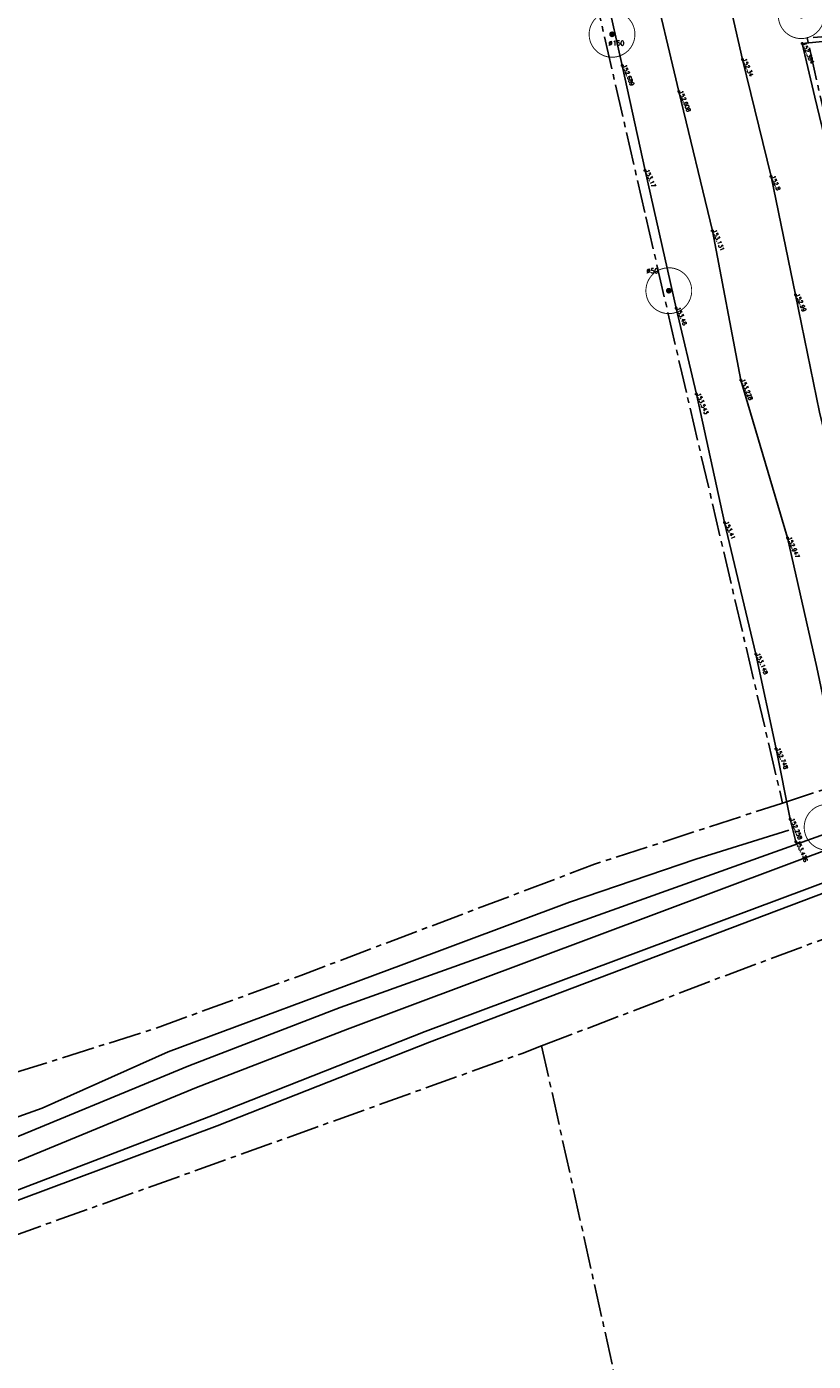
# Model space of a CAD drawing. Header units: metres. Extents: x 189938 to 192675, y 307646 to 311153.
# Tile 15 of 100: x 191594 to 191663, y 308900 to 309017. Entities that reach past the tile are written whole.
import ezdxf

# ---------------------------------------------------------------- set-up
doc = ezdxf.new("R2010")
doc.units = ezdxf.units.M
doc.linetypes.add('1-200 CENTER', pattern=[4.28625, 2.8575, -0.47625, 0.47625, -0.47625])
for name, color, linetype in [('PH-BEST-BOOM-HANDHAVEN', 98, 'Continuous'), ('PH-BEST-BOOM-HANDHAVEN-DIAMETER', 7, 'Continuous'), ('PH-BEST-KADASTRALE-GRENS', 240, '1-200 CENTER'), ('PH-BEST-KANTVERHARDING', 252, 'Continuous'), ('PH-INM-HAAG', 94, '1-200 BLOKHAAG'), ('PH-INM-HOOGTE', 30, 'Continuous'), ('PH-INM-HOOGTE-AANDUIDING', 30, 'Continuous'), ('PH-INM-VLAKVERDICHTINGSLIJN', 8, 'Continuous')]:
    doc.layers.add(name, color=color, linetype=linetype)
doc.styles.add('ROMANS', font='romans.shx')
doc.linetypes.add('1-200 BLOKHAAG', pattern='A,0,-0.035,[1,Gras.shx,S=5,R=0,X=0,Y=0.0025],-0.475', length=0.51)

# ---------------------------------------------------------------- blocks, each defined once
blk = doc.blocks.new('*U50')
at = {"const_width": 0.08000000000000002}
blk.add_lwpolyline([(1.292930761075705, 1.525886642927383, 24.2025641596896), (1.526230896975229, 1.292524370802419, 0.04131793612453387)], format="xyb", close=True, dxfattribs=at)
at = {"linetype": 'Continuous', "const_width": 0.25}
blk.add_lwpolyline([(-0.125, 0, 1), (0.125, 0, 1)], format="xyb", close=True, dxfattribs=at)

msp = doc.modelspace()

# ---------------------------------------------------------------- linework, layer by layer
at = {"layer": 'PH-BEST-KADASTRALE-GRENS'}
for p, q in [((191659.832, 308948.834), (191675.91, 308954.073)), ((191661.629, 308824.507), (191638.798, 308927.632))]:
    msp.add_line(p, q, dxfattribs=at)
at = {"layer": 'PH-BEST-KADASTRALE-GRENS', "flags": 128}
for points in [[(191604.733, 309066.568), (191632.078, 309072.215), (191642.899, 309021.73), (191647.903, 309000)], [(191669.63, 309016.21), (191661.98, 309015.637), (191665.492, 309000)], [(191647.903, 309000), (191651.04, 308986.379), (191659.832, 308948.834)], [(191638.798, 308927.632), (191654.518, 308933.645), (191711.656, 308954.961), (191716.338, 308956.708)], [(191205.563, 308926.942), (191211.684, 308927.24), (191229.195, 308927.65), (191240.399, 308927.24), (191278.968, 308925.384), (191294.246, 308924.298), (191331.744, 308921.447), (191350.422, 308920.114), (191390.244, 308917.661), (191452.147, 308914.009), (191497.973, 308911.642), (191537.556, 308910.566), (191547.191, 308910.885), (191604.898, 308929.098), (191618.011, 308933.877), (191643.405, 308943.481), (191659.832, 308948.834)], [(191358.156, 308909.916), (191359.155, 308909.834), (191381.994, 308907.968), (191394.066, 308907.24), (191411.883, 308906.166), (191456.242, 308903.719), (191497.304, 308902.153), (191503.151, 308902.261), (191527.431, 308901.281), (191536.978, 308901.109), (191553.974, 308901.308), (191570.982, 308904.367), (191585.058, 308908.326), (191596.251, 308912.321), (191619.226, 308920.567), (191637.095, 308926.981), (191638.798, 308927.632)]]:
    msp.add_lwpolyline(points, dxfattribs=at)
at = {"layer": 'PH-BEST-KANTVERHARDING', "color": 8}
for points in [[(191568.537, 308912.948), (191571.599, 308913.736), (191581.646, 308915.213), (191590.633, 308918.733), (191607.977, 308925.891), (191621.211, 308930.991), (191703.105, 308960.291), (191709.623, 308963.252), (191711.115, 308964.985), (191711.091, 308968.219), (191710.175, 308975.894), (191710.002, 308978.859)], [(191582.193, 308913.82), (191591.293, 308916.846), (191608.645, 308924.004), (191621.856, 308929.1), (191703.244, 308959.565), (191709.887, 308962.099)], [(191583.192, 308911.285), (191610.111, 308921.591), (191628.639, 308928.889), (191692.909, 308952.903)], [(191570.133, 308906.535), (191573.151, 308907.324), (191577.86, 308908.416), (191583.408, 308910.567), (191610.459, 308920.653), (191628.993, 308927.954), (191693.056, 308952.204)], [(191568.537, 308912.948), (191581.609, 308917.371), (191595.189, 308922.2), (191606.17, 308927.099), (191626.52, 308934.68), (191641.24, 308940.18), (191652.26, 308943.92), (191660.389, 308946.459)]]:
    msp.add_lwpolyline(points, dxfattribs=at)
at = {"layer": 'PH-INM-HAAG', "flags": 128}
for points in [[(191660.989, 308945.457), (191660.502, 308947.41), (191659.262, 308953.555), (191657.505, 308961.827), (191654.762, 308973.33), (191652.309, 308984.529), (191650.542, 308992.023), (191647.822, 309004.056), (191645.839, 309013.207), (191643.084, 309025.482), (191640.284, 309038.056), (191638.353, 309045.843), (191635.224, 309060.608), (191632.597, 309072.44), (191624.575, 309070.983), (191613.534, 309068.738), (191606.127, 309067.163), (191605.036, 309067.087), (191604.468, 309069.962), (191601.781, 309082.247), (191600.167, 309089.463), (191599.28, 309093.572), (191598.219, 309097.815), (191597.088, 309104.462), (191600.035, 309105.068)], [(191702.993, 308971.342), (191704.501, 308975.035), (191706.03, 308979.993), (191707.153, 308985.244), (191706.851, 308989.97), (191706.263, 308995.531), (191705.687, 309000.605), (191704.721, 309007.224), (191703.68, 309014.749), (191702.964, 309019.406), (191698.435, 309019.149), (191692.595, 309018.52), (191685.16, 309017.529), (191677.361, 309016.305), (191671.003, 309015.814), (191666.579, 309015.622), (191661.544, 309015.135), (191662.662, 309010.46), (191663.695, 309006.11), (191664.575, 309001.562), (191667.306, 308990.871), (191668.409, 308985.811), (191668.621, 308984.738), (191669.757, 308984.717), (191671.31, 308976.786), (191673.489, 308967.491), (191675.775, 308958.62), (191677.579, 308951.694), (191680.696, 308952.691), (191686.875, 308955.333), (191695.154, 308958.614), (191702.635, 308961.552), (191707.45, 308963.479), (191709.358, 308968.124), (191706.486, 308968.151), (191706.517, 308968.728)]]:
    msp.add_lwpolyline(points, dxfattribs=at)
at = {"layer": 'PH-INM-HOOGTE-AANDUIDING', "flags": 128}
for points in [[(191661.6662801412, 309015.135), (191661.4217198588, 309015.135)], [(191661.544, 309015.2572801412), (191661.544, 309015.0127198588)], [(191656.4572801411, 309013.737), (191656.2127198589, 309013.737)], [(191656.335, 309013.8592801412), (191656.335, 309013.6147198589)], [(191645.9612801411, 309013.207), (191645.7167198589, 309013.207)], [(191645.839, 309013.3292801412), (191645.839, 309013.0847198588)], [(191650.8912801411, 309010.936), (191650.6467198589, 309010.936)], [(191650.769, 309011.0582801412), (191650.769, 309010.8137198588)], [(191647.822, 309004.1782801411), (191647.822, 309003.9337198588)], [(191647.9442801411, 309004.056), (191647.6997198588, 309004.056)], [(191658.9462801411, 309003.519), (191658.7017198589, 309003.519)], [(191658.824, 309003.6412801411), (191658.824, 309003.3967198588)], [(191653.8252801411, 308998.793), (191653.5807198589, 308998.793)], [(191653.703, 308998.9152801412), (191653.703, 308998.6707198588)], [(191661.0872801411, 308993.205), (191660.8427198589, 308993.205)], [(191660.965, 308993.3272801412), (191660.965, 308993.0827198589)], [(191650.6642801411, 308992.023), (191650.4197198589, 308992.023)], [(191650.542, 308992.1452801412), (191650.542, 308991.9007198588)], [(191656.3072801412, 308985.757), (191656.0627198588, 308985.757)], [(191656.185, 308985.8792801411), (191656.185, 308985.6347198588)], [(191652.4312801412, 308984.529), (191652.1867198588, 308984.529)], [(191652.309, 308984.6512801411), (191652.309, 308984.4067198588)], [(191654.8842801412, 308973.33), (191654.6397198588, 308973.33)], [(191654.762, 308973.4522801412), (191654.762, 308973.2077198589)], [(191660.3812801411, 308971.975), (191660.1367198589, 308971.975)], [(191660.259, 308972.0972801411), (191660.259, 308971.8527198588)], [(191657.6272801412, 308961.827), (191657.3827198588, 308961.827)], [(191657.505, 308961.9492801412), (191657.505, 308961.7047198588)], [(191659.3842801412, 308953.555), (191659.1397198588, 308953.555)], [(191659.262, 308953.6772801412), (191659.262, 308953.4327198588)], [(191660.6242801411, 308947.41), (191660.3797198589, 308947.41)], [(191660.502, 308947.5322801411), (191660.502, 308947.2877198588)], [(191661.1112801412, 308945.457), (191660.8667198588, 308945.457)], [(191660.989, 308945.5792801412), (191660.989, 308945.3347198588)]]:
    msp.add_lwpolyline(points, dxfattribs=at)
at = {"layer": 'PH-INM-HOOGTE-AANDUIDING'}
for p in [(191661.544, 309015.135), (191656.335, 309013.737), (191645.839, 309013.207), (191650.769, 309010.936), (191647.822, 309004.056), (191658.824, 309003.519), (191653.703, 308998.793), (191660.965, 308993.205), (191650.542, 308992.023), (191656.185, 308985.757), (191652.309, 308984.529), (191654.762, 308973.33), (191660.259, 308971.975), (191657.505, 308961.827), (191659.262, 308953.555), (191660.502, 308947.41), (191660.989, 308945.457)]:
    msp.add_point(p, dxfattribs=at)
at = {"layer": 'PH-INM-VLAKVERDICHTINGSLIJN'}
msp.add_lwpolyline([(191648.3, 309021.411), (191650.769, 309010.936), (191653.703, 308998.793), (191656.185, 308985.757), (191660.259, 308971.975), (191662.83, 308960.661), (191663.669, 308956.659), (191664.885, 308952.604), (191665.872, 308948.862), (191672.08, 308953.419), (191669.261, 308961.843), (191665.625, 308972.399), (191663.048, 308982.955), (191660.965, 308993.205), (191658.824, 309003.519), (191656.335, 309013.737), (191654.293, 309022.707)], dxfattribs=at)

# ---------------------------------------------------------------- block references
at = {"layer": 'PH-BEST-BOOM-HANDHAVEN'}
for p in [(191661.4619249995, 309017.5709624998), (191644.9429249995, 309015.9419624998), (191649.8999249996, 308993.5599624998), (191663.7219249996, 308946.7179624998)]:
    msp.add_blockref('*U50', p, dxfattribs=at)

# ---------------------------------------------------------------- texts
at = {"layer": 'PH-BEST-BOOM-HANDHAVEN-DIAMETER', "char_height": 0.4, "attachment_point": 5, "style": 'ROMANS'}
for s, insert in [('Ø150', (191645.3267420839, 309015.1655485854)), ('Ø50', (191648.4689408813, 308995.2912426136))]:
    msp.add_mtext(s, dxfattribs=dict(at, insert=insert))
at = {"layer": 'PH-INM-HOOGTE', "style": 'ROMANS'}
for s, p in [('152.384', (191661.5439999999, 309015.1350000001)), ('152.34', (191656.3349999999, 309013.7370000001)), ('152.689', (191645.8389999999, 309013.2070000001)), ('152.608', (191650.7689999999, 309010.9360000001)), ('153.17', (191647.8219999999, 309004.056)), ('152.8', (191658.8239999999, 309003.519)), ('153.131', (191653.703, 308998.793)), ('152.99', (191660.965, 308993.205)), ('153.46', (191650.542, 308992.023)), ('153.228', (191656.185, 308985.757)), ('153.543', (191652.3089999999, 308984.529)), ('153.41', (191654.7619999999, 308973.33)), ('152.947', (191660.2589999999, 308971.975)), ('153.148', (191657.5049999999, 308961.8270000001)), ('152.748', (191659.262, 308953.555)), ('152.258', (191660.502, 308947.41)), ('153.476', (191660.9889999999, 308945.4570000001))]:
    msp.add_text(s, height=0.35, rotation=292.227, dxfattribs=at).set_placement(p)

doc.saveas('drawing.dxf')
